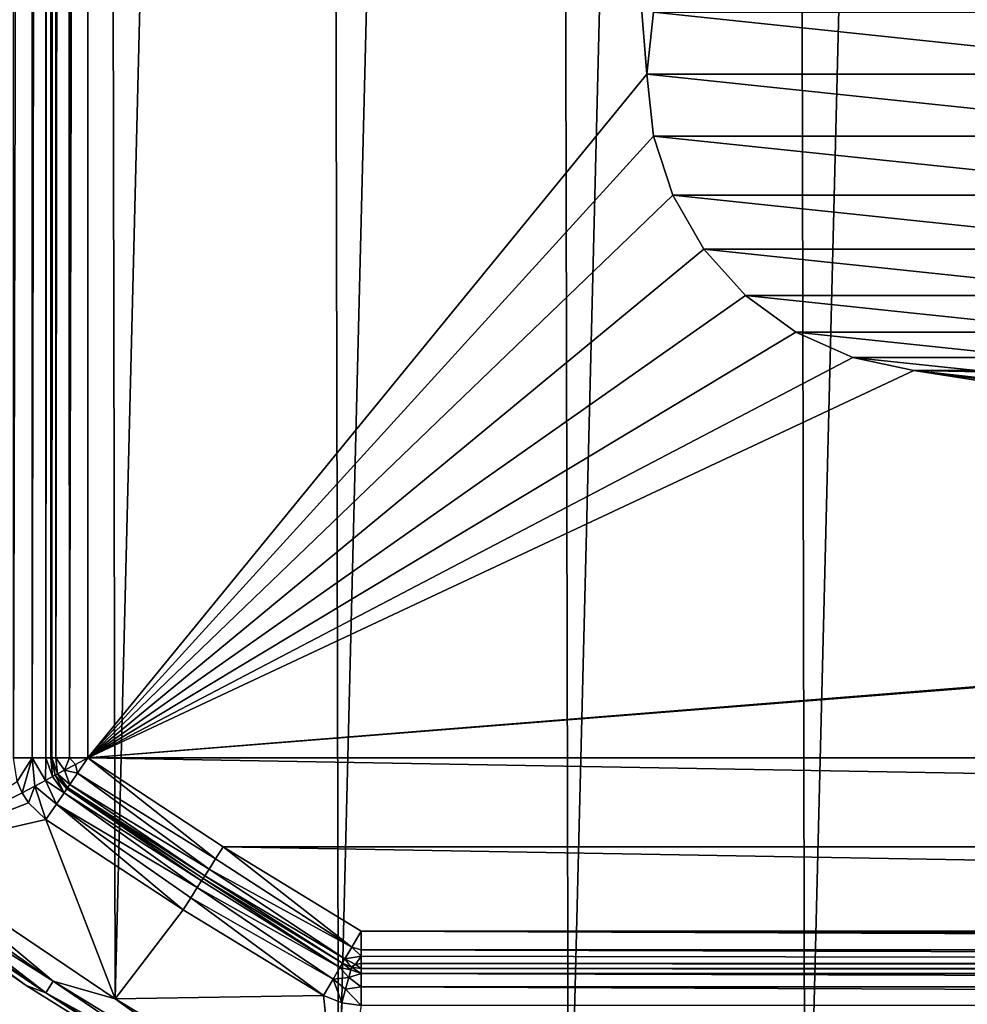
# Model space of a CAD drawing. Header units: millimetres. Extents: x -65 to 65, y -82 to 87.
# Tile 12 of 223: x -36 to -23, y -32 to -19. Entities that reach past the tile are written whole.
import ezdxf

# ---------------------------------------------------------------- set-up
doc = ezdxf.new("R2010")
doc.units = ezdxf.units.MM
doc.header["$LTSCALE"] = 101.851852
for name, color, linetype in [('1000', 7, 'CONTINUOUS'), ('1001', 7, 'CONTINUOUS'), ('1006', 7, 'CONTINUOUS'), ('1007', 7, 'CONTINUOUS'), ('1008', 7, 'CONTINUOUS'), ('1015', 7, 'CONTINUOUS'), ('811', 7, 'CONTINUOUS'), ('812', 7, 'CONTINUOUS'), ('817', 7, 'CONTINUOUS'), ('818', 7, 'CONTINUOUS'), ('821', 7, 'CONTINUOUS'), ('826', 7, 'CONTINUOUS'), ('827', 7, 'CONTINUOUS'), ('828', 7, 'CONTINUOUS'), ('829', 7, 'CONTINUOUS'), ('832', 7, 'CONTINUOUS'), ('843', 7, 'CONTINUOUS'), ('844', 7, 'CONTINUOUS'), ('948', 7, 'CONTINUOUS'), ('949', 7, 'CONTINUOUS'), ('952', 7, 'CONTINUOUS'), ('953', 7, 'CONTINUOUS'), ('997', 7, 'CONTINUOUS'), ('998', 7, 'CONTINUOUS')]:
    doc.layers.add(name, color=color, linetype=linetype)

msp = doc.modelspace()

# ---------------------------------------------------------------- linework, layer by layer
at = {"layer": '1000', "linetype": 'CONTINUOUS'}
for points in [[(-35.141, -28.883, 84.933), (-35, -28.676, 85), (-33.289, -30.032, 84.962), (-35.141, -28.883, 84.933)], [(-35, -28.676, 85), (-33.187, -29.87, 85), (-33.289, -30.032, 84.962), (-35, -28.676, 85)], [(-35.244, -29.034, 84.75), (-35.141, -28.883, 84.933), (-33.376, -30.169, 84.854), (-35.244, -29.034, 84.75)], [(-33.376, -30.169, 84.854), (-35.141, -28.883, 84.933), (-33.289, -30.032, 84.962), (-33.376, -30.169, 84.854)], [(-35.273, -29.075, 84.629), (-35.244, -29.034, 84.75), (-33.434, -30.26, 84.691), (-35.273, -29.075, 84.629)], [(-33.434, -30.26, 84.691), (-35.244, -29.034, 84.75), (-33.376, -30.169, 84.854), (-33.434, -30.26, 84.691)], [(-33.454, -30.293, 84.5), (-35.282, -29.089, 84.5), (-35.273, -29.075, 84.629), (-33.454, -30.293, 84.5)], [(-33.454, -30.293, 84.5), (-35.273, -29.075, 84.629), (-33.434, -30.26, 84.691), (-33.454, -30.293, 84.5)], [(-33.289, -30.032, 84.962), (-33.187, -29.87, 85), (-31.459, -31.216, 84.933), (-33.289, -30.032, 84.962)], [(-33.187, -29.87, 85), (-31.333, -31, 85), (-31.459, -31.216, 84.933), (-33.187, -29.87, 85)], [(-33.376, -30.169, 84.854), (-33.289, -30.032, 84.962), (-31.459, -31.216, 84.933), (-33.376, -30.169, 84.854)], [(-33.434, -30.26, 84.691), (-33.376, -30.169, 84.854), (-31.552, -31.374, 84.75), (-33.434, -30.26, 84.691)], [(-31.552, -31.374, 84.75), (-33.376, -30.169, 84.854), (-31.459, -31.216, 84.933), (-31.552, -31.374, 84.75)], [(-31.586, -31.431, 84.5), (-33.454, -30.293, 84.5), (-33.434, -30.26, 84.691), (-31.586, -31.431, 84.5)], [(-31.586, -31.431, 84.5), (-33.434, -30.26, 84.691), (-31.552, -31.374, 84.75), (-31.586, -31.431, 84.5)]]:
    msp.add_3dface(points, dxfattribs=at)
at = {"layer": '1001', "linetype": 'CONTINUOUS'}
for points in [[(-35.32, -29.144, 75.25), (-33.533, -30.416, 75.146), (-35.423, -29.295, 75.067), (-35.32, -29.144, 75.25)], [(-35.282, -29.089, 75.5), (-33.475, -30.325, 75.309), (-35.32, -29.144, 75.25), (-35.282, -29.089, 75.5)], [(-33.475, -30.325, 75.309), (-33.533, -30.416, 75.146), (-35.32, -29.144, 75.25), (-33.475, -30.325, 75.309)], [(-35.282, -29.089, 75.5), (-33.454, -30.293, 75.5), (-33.475, -30.325, 75.309), (-35.282, -29.089, 75.5)], [(-33.722, -30.715, 75), (-35.565, -29.502, 75), (-35.423, -29.295, 75.067), (-33.722, -30.715, 75)], [(-33.62, -30.553, 75.038), (-33.722, -30.715, 75), (-35.423, -29.295, 75.067), (-33.62, -30.553, 75.038)], [(-33.533, -30.416, 75.146), (-33.62, -30.553, 75.038), (-35.423, -29.295, 75.067), (-33.533, -30.416, 75.146)], [(-33.533, -30.416, 75.146), (-33.475, -30.325, 75.309), (-31.619, -31.489, 75.25), (-33.533, -30.416, 75.146)], [(-33.475, -30.325, 75.309), (-33.454, -30.293, 75.5), (-31.619, -31.489, 75.25), (-33.475, -30.325, 75.309)], [(-33.454, -30.293, 75.5), (-31.586, -31.431, 75.5), (-31.619, -31.489, 75.25), (-33.454, -30.293, 75.5)], [(-33.62, -30.553, 75.038), (-33.533, -30.416, 75.146), (-31.712, -31.647, 75.067), (-33.62, -30.553, 75.038)], [(-31.712, -31.647, 75.067), (-33.533, -30.416, 75.146), (-31.619, -31.489, 75.25), (-31.712, -31.647, 75.067)], [(-31.838, -31.863, 75), (-33.722, -30.715, 75), (-33.62, -30.553, 75.038), (-31.838, -31.863, 75)], [(-31.838, -31.863, 75), (-33.62, -30.553, 75.038), (-31.712, -31.647, 75.067), (-31.838, -31.863, 75)]]:
    msp.add_3dface(points, dxfattribs=at)
at = {"layer": '1006', "linetype": 'CONTINUOUS'}
for points in [[(-35.442, -28.909, 84.5), (-35.5, -28.676, 84.5), (-35.483, -28.676, 84.629), (-35.442, -28.909, 84.5)], [(-35.442, -28.909, 84.5), (-35.483, -28.676, 84.629), (-35.409, -28.892, 84.691), (-35.442, -28.909, 84.5)], [(-35.483, -28.676, 84.629), (-35.433, -28.676, 84.75), (-35.409, -28.892, 84.691), (-35.483, -28.676, 84.629)], [(-35.433, -28.676, 84.75), (-35.25, -28.676, 84.933), (-35.313, -28.841, 84.854), (-35.433, -28.676, 84.75)], [(-35.409, -28.892, 84.691), (-35.433, -28.676, 84.75), (-35.313, -28.841, 84.854), (-35.409, -28.892, 84.691)], [(-35.313, -28.841, 84.854), (-35.25, -28.676, 84.933), (-35.169, -28.765, 84.962), (-35.313, -28.841, 84.854)], [(-35.141, -28.883, 84.933), (-35.313, -28.841, 84.854), (-35.169, -28.765, 84.962), (-35.141, -28.883, 84.933)], [(-35.25, -28.676, 84.933), (-35, -28.676, 85), (-35.169, -28.765, 84.962), (-35.25, -28.676, 84.933)], [(-35, -28.676, 85), (-35.141, -28.883, 84.933), (-35.169, -28.765, 84.962), (-35, -28.676, 85)], [(-35.282, -29.089, 84.5), (-35.442, -28.909, 84.5), (-35.409, -28.892, 84.691), (-35.282, -29.089, 84.5)], [(-35.244, -29.034, 84.75), (-35.409, -28.892, 84.691), (-35.313, -28.841, 84.854), (-35.244, -29.034, 84.75)], [(-35.273, -29.075, 84.629), (-35.282, -29.089, 84.5), (-35.409, -28.892, 84.691), (-35.273, -29.075, 84.629)], [(-35.244, -29.034, 84.75), (-35.273, -29.075, 84.629), (-35.409, -28.892, 84.691), (-35.244, -29.034, 84.75)], [(-35.141, -28.883, 84.933), (-35.244, -29.034, 84.75), (-35.313, -28.841, 84.854), (-35.141, -28.883, 84.933)]]:
    msp.add_3dface(points, dxfattribs=at)
at = {"layer": '1007', "linetype": 'CONTINUOUS'}
for points in [[(-31.333, -31, 85), (-31.333, -31.25, 84.933), (-31.459, -31.216, 84.933), (-31.333, -31, 85)], [(-31.333, -31.335, 84.871), (-31.552, -31.374, 84.75), (-31.459, -31.216, 84.933), (-31.333, -31.335, 84.871)], [(-31.333, -31.25, 84.933), (-31.333, -31.335, 84.871), (-31.459, -31.216, 84.933), (-31.333, -31.25, 84.933)], [(-31.586, -31.431, 84.5), (-31.552, -31.374, 84.75), (-31.471, -31.481, 84.5), (-31.586, -31.431, 84.5)], [(-31.552, -31.374, 84.75), (-31.333, -31.335, 84.871), (-31.41, -31.449, 84.705), (-31.552, -31.374, 84.75)], [(-31.471, -31.481, 84.5), (-31.552, -31.374, 84.75), (-31.41, -31.449, 84.705), (-31.471, -31.481, 84.5)], [(-31.333, -31.335, 84.871), (-31.333, -31.433, 84.75), (-31.41, -31.449, 84.705), (-31.333, -31.335, 84.871)], [(-31.333, -31.433, 84.75), (-31.333, -31.5, 84.5), (-31.41, -31.449, 84.705), (-31.333, -31.433, 84.75)], [(-31.464, -31.483, 84.5), (-31.471, -31.481, 84.5), (-31.41, -31.449, 84.705), (-31.464, -31.483, 84.5)], [(-31.333, -31.5, 84.5), (-31.464, -31.483, 84.5), (-31.41, -31.449, 84.705), (-31.333, -31.5, 84.5)]]:
    msp.add_3dface(points, dxfattribs=at)
at = {"layer": '1008', "linetype": 'CONTINUOUS'}
for points in [[(-31.619, -31.489, 75.25), (-31.586, -31.431, 75.5), (-31.474, -31.519, 75.309), (-31.619, -31.489, 75.25)], [(-31.586, -31.431, 75.5), (-31.464, -31.483, 75.5), (-31.474, -31.519, 75.309), (-31.586, -31.431, 75.5)], [(-31.712, -31.647, 75.067), (-31.619, -31.489, 75.25), (-31.502, -31.624, 75.146), (-31.712, -31.647, 75.067)], [(-31.502, -31.624, 75.146), (-31.619, -31.489, 75.25), (-31.474, -31.519, 75.309), (-31.502, -31.624, 75.146)], [(-31.333, -31.567, 75.25), (-31.502, -31.624, 75.146), (-31.474, -31.519, 75.309), (-31.333, -31.567, 75.25)], [(-31.333, -31.567, 75.25), (-31.333, -31.75, 75.067), (-31.502, -31.624, 75.146), (-31.333, -31.567, 75.25)], [(-31.464, -31.483, 75.5), (-31.333, -31.567, 75.25), (-31.474, -31.519, 75.309), (-31.464, -31.483, 75.5)], [(-31.464, -31.483, 75.5), (-31.333, -31.5, 75.5), (-31.333, -31.567, 75.25), (-31.464, -31.483, 75.5)], [(-31.595, -31.965, 75), (-31.838, -31.863, 75), (-31.712, -31.647, 75.067), (-31.595, -31.965, 75)], [(-31.545, -31.78, 75.038), (-31.712, -31.647, 75.067), (-31.502, -31.624, 75.146), (-31.545, -31.78, 75.038)], [(-31.595, -31.965, 75), (-31.712, -31.647, 75.067), (-31.545, -31.78, 75.038), (-31.595, -31.965, 75)], [(-31.333, -31.75, 75.067), (-31.545, -31.78, 75.038), (-31.502, -31.624, 75.146), (-31.333, -31.75, 75.067)], [(-31.333, -32, 75), (-31.595, -31.965, 75), (-31.545, -31.78, 75.038), (-31.333, -32, 75)], [(-31.333, -31.75, 75.067), (-31.333, -32, 75), (-31.545, -31.78, 75.038), (-31.333, -31.75, 75.067)]]:
    msp.add_3dface(points, dxfattribs=at)
at = {"layer": '1015', "linetype": 'CONTINUOUS'}
for points in [[(-35.948, -28.994, 75), (-36, -28.676, 75), (-35.75, -28.676, 75.067), (-35.948, -28.994, 75)], [(-35.884, -29.143, 75), (-35.948, -28.994, 75), (-35.75, -28.676, 75.067), (-35.884, -29.143, 75)], [(-35.884, -29.143, 75), (-35.75, -28.676, 75.067), (-35.715, -29.054, 75.038), (-35.884, -29.143, 75)], [(-35.75, -28.676, 75.067), (-35.567, -28.676, 75.25), (-35.572, -28.978, 75.146), (-35.75, -28.676, 75.067)], [(-35.715, -29.054, 75.038), (-35.75, -28.676, 75.067), (-35.572, -28.978, 75.146), (-35.715, -29.054, 75.038)], [(-35.572, -28.978, 75.146), (-35.567, -28.676, 75.25), (-35.476, -28.927, 75.309), (-35.572, -28.978, 75.146)], [(-35.567, -28.676, 75.25), (-35.5, -28.676, 75.5), (-35.476, -28.927, 75.309), (-35.567, -28.676, 75.25)], [(-35.5, -28.676, 75.5), (-35.442, -28.909, 75.5), (-35.476, -28.927, 75.309), (-35.5, -28.676, 75.5)], [(-35.32, -29.144, 75.25), (-35.572, -28.978, 75.146), (-35.476, -28.927, 75.309), (-35.32, -29.144, 75.25)], [(-35.442, -28.909, 75.5), (-35.32, -29.144, 75.25), (-35.476, -28.927, 75.309), (-35.442, -28.909, 75.5)], [(-35.282, -29.089, 75.5), (-35.32, -29.144, 75.25), (-35.442, -28.909, 75.5), (-35.282, -29.089, 75.5)], [(-35.798, -29.279, 75), (-35.884, -29.143, 75), (-35.715, -29.054, 75.038), (-35.798, -29.279, 75)], [(-35.565, -29.502, 75), (-35.798, -29.279, 75), (-35.715, -29.054, 75.038), (-35.565, -29.502, 75)], [(-35.423, -29.295, 75.067), (-35.715, -29.054, 75.038), (-35.572, -28.978, 75.146), (-35.423, -29.295, 75.067)], [(-35.423, -29.295, 75.067), (-35.565, -29.502, 75), (-35.715, -29.054, 75.038), (-35.423, -29.295, 75.067)], [(-35.32, -29.144, 75.25), (-35.423, -29.295, 75.067), (-35.572, -28.978, 75.146), (-35.32, -29.144, 75.25)]]:
    msp.add_3dface(points, dxfattribs=at)
at = {"layer": '811', "linetype": 'CONTINUOUS'}
for points in [[(-35.884, -29.143, 75), (-37.533, -29.955, 75), (-35.948, -28.994, 75), (-35.884, -29.143, 75)], [(-35.798, -29.279, 75), (-37.533, -29.955, 75), (-35.884, -29.143, 75), (-35.798, -29.279, 75)], [(-35.565, -29.502, 75), (-37.533, -29.955, 75), (-35.798, -29.279, 75), (-35.565, -29.502, 75)], [(-34.637, -31.91, 75), (-37.533, -29.955, 75), (-35.565, -29.502, 75), (-34.637, -31.91, 75)], [(-33.722, -30.715, 75), (-34.637, -31.91, 75), (-35.565, -29.502, 75), (-33.722, -30.715, 75)], [(-31.838, -31.863, 75), (-34.637, -31.91, 75), (-33.722, -30.715, 75), (-31.838, -31.863, 75)], [(-31.64, -33.706, 75), (-34.637, -31.91, 75), (-31.838, -31.863, 75), (-31.64, -33.706, 75)], [(-31.595, -31.965, 75), (-31.64, -33.706, 75), (-31.838, -31.863, 75), (-31.595, -31.965, 75)], [(-31.333, -32, 75), (-31.64, -33.706, 75), (-31.595, -31.965, 75), (-31.333, -32, 75)]]:
    msp.add_3dface(points, dxfattribs=at)
at = {"layer": '812', "linetype": 'CONTINUOUS'}
for points in [[(-22.397, 82.986, 87.5), (-25.64, 81.685, 87.5), (-25.377, -36.798, 87.5), (-22.397, 82.986, 87.5)], [(-22.129, -38.085, 87.5), (-22.397, 82.986, 87.5), (-25.377, -36.798, 87.5), (-22.129, -38.085, 87.5)], [(-25.64, 81.685, 87.5), (-28.807, 80.21, 87.5), (-28.551, -35.337, 87.5), (-25.64, 81.685, 87.5)], [(-25.377, -36.798, 87.5), (-25.64, 81.685, 87.5), (-28.551, -35.337, 87.5), (-25.377, -36.798, 87.5)], [(-28.807, 80.21, 87.5), (-31.889, 78.565, 87.5), (-31.64, -33.706, 87.5), (-28.807, 80.21, 87.5)], [(-28.551, -35.337, 87.5), (-28.807, 80.21, 87.5), (-31.64, -33.706, 87.5), (-28.551, -35.337, 87.5)], [(-31.889, 78.565, 87.5), (-34.849, 76.775, 87.5), (-34.637, -31.91, 87.5), (-31.889, 78.565, 87.5)], [(-31.64, -33.706, 87.5), (-31.889, 78.565, 87.5), (-34.637, -31.91, 87.5), (-31.64, -33.706, 87.5)], [(-34.849, 76.775, 87.5), (-37.708, 74.83, 87.5), (-37.533, -29.955, 87.5), (-34.849, 76.775, 87.5)], [(-34.637, -31.91, 87.5), (-34.849, 76.775, 87.5), (-37.533, -29.955, 87.5), (-34.637, -31.91, 87.5)]]:
    msp.add_3dface(points, dxfattribs=at)
at = {"layer": '817', "linetype": 'CONTINUOUS'}
for points in [[(-35, -28.676, 85), (-35, 73.676, 85), (-27.5, -19.5, 85), (-35, -28.676, 85)], [(-27.5, -19.5, 85), (-35, 73.676, 85), (-27.413, -18.668, 85), (-27.5, -19.5, 85)], [(-35, -28.676, 85), (-27.5, -19.5, 85), (-27.413, -20.332, 85), (-35, -28.676, 85)], [(-27.154, -21.127, 85), (-35, -28.676, 85), (-27.413, -20.332, 85), (-27.154, -21.127, 85)], [(-26.736, -21.851, 85), (-35, -28.676, 85), (-27.154, -21.127, 85), (-26.736, -21.851, 85)], [(-26.177, -22.473, 85), (-35, -28.676, 85), (-26.736, -21.851, 85), (-26.177, -22.473, 85)], [(-25.5, -22.964, 85), (-35, -28.676, 85), (-26.177, -22.473, 85), (-25.5, -22.964, 85)], [(-24.736, -23.304, 85), (-35, -28.676, 85), (-25.5, -22.964, 85), (-24.736, -23.304, 85)], [(-23.918, -23.478, 85), (-35, -28.676, 85), (-24.736, -23.304, 85), (-23.918, -23.478, 85)], [(-35, -28.676, 85), (-23.918, -23.478, 85), (-5.709, -26.328, 85), (-35, -28.676, 85)], [(-5.709, -26.328, 85), (-23.918, -23.478, 85), (-5.928, -26.287, 85), (-5.709, -26.328, 85)], [(-5.928, -26.287, 85), (-23.918, -23.478, 85), (-5.928, -25.78, 85), (-5.928, -26.287, 85)], [(-5.928, -25.78, 85), (-23.918, -23.478, 85), (-5.605, -25.766, 85), (-5.928, -25.78, 85)], [(-5.605, -25.766, 85), (-23.918, -23.478, 85), (-5.596, -25.752, 85), (-5.605, -25.766, 85)], [(-5.596, -25.752, 85), (-23.918, -23.478, 85), (-5.588, -25.736, 85), (-5.596, -25.752, 85)], [(-5.588, -25.736, 85), (-23.918, -23.478, 85), (-5.58, -25.717, 85), (-5.588, -25.736, 85)], [(-5.58, -25.717, 85), (-23.918, -23.478, 85), (-5.574, -25.699, 85), (-5.58, -25.717, 85)], [(-5.574, -25.699, 85), (-23.918, -23.478, 85), (-5.568, -25.679, 85), (-5.574, -25.699, 85)], [(-5.568, -25.679, 85), (-23.918, -23.478, 85), (-5.562, -25.655, 85), (-5.568, -25.679, 85)], [(-5.562, -25.655, 85), (-23.918, -23.478, 85), (-5.558, -25.629, 85), (-5.562, -25.655, 85)], [(-5.558, -25.629, 85), (-23.918, -23.478, 85), (-5.554, -25.602, 85), (-5.558, -25.629, 85)], [(-5.554, -25.602, 85), (-23.918, -23.478, 85), (-5.552, -25.573, 85), (-5.554, -25.602, 85)], [(-5.552, -25.573, 85), (-23.918, -23.478, 85), (-5.55, -25.541, 85), (-5.552, -25.573, 85)], [(-5.55, -25.541, 85), (-23.918, -23.478, 85), (-5.549, -25.505, 85), (-5.55, -25.541, 85)], [(-5.549, -25.505, 85), (-23.918, -23.478, 85), (-5.549, -23.837, 85), (-5.549, -25.505, 85)], [(-5.549, -23.837, 85), (-23.918, -23.478, 85), (-5.547, -23.751, 85), (-5.549, -23.837, 85)], [(-5.547, -23.751, 85), (-23.918, -23.478, 85), (-5.54, -23.674, 85), (-5.547, -23.751, 85)], [(-5.54, -23.674, 85), (-23.918, -23.478, 85), (-5.529, -23.605, 85), (-5.54, -23.674, 85)], [(-5.529, -23.605, 85), (-23.918, -23.478, 85), (-5.514, -23.541, 85), (-5.529, -23.605, 85)], [(-23.918, -23.478, 85), (-23.082, -23.478, 85), (-5.514, -23.541, 85), (-23.918, -23.478, 85)], [(-5.54, -26.345, 85), (-35, -28.676, 85), (-5.709, -26.328, 85), (-5.54, -26.345, 85)], [(35, -28.676, 85), (-35, -28.676, 85), (-5.54, -26.345, 85), (35, -28.676, 85)], [(-33.187, -29.87, 85), (-35, -28.676, 85), (33.187, -29.87, 85), (-33.187, -29.87, 85)], [(33.187, -29.87, 85), (-35, -28.676, 85), (35, -28.676, 85), (33.187, -29.87, 85)], [(-31.333, -31, 85), (-33.187, -29.87, 85), (31.333, -31, 85), (-31.333, -31, 85)], [(31.333, -31, 85), (-33.187, -29.87, 85), (33.187, -29.87, 85), (31.333, -31, 85)]]:
    msp.add_3dface(points, dxfattribs=at)
at = {"layer": '818', "linetype": 'CONTINUOUS'}
for points in [[(-31.333, -31.5, 75.5), (-31.333, -31.5, 84.5), (31.333, -31.5, 84.5), (-31.333, -31.5, 75.5)], [(31.333, -31.5, 75.5), (-31.333, -31.5, 75.5), (31.333, -31.5, 84.5), (31.333, -31.5, 75.5)]]:
    msp.add_3dface(points, dxfattribs=at)
at = {"layer": '821', "linetype": 'CONTINUOUS'}
for points in [[(-35.5, 73.676, 75.5), (-35.5, 73.676, 84.5), (-35.5, -28.676, 84.5), (-35.5, 73.676, 75.5)], [(-35.5, -28.676, 75.5), (-35.5, 73.676, 75.5), (-35.5, -28.676, 84.5), (-35.5, -28.676, 75.5)]]:
    msp.add_3dface(points, dxfattribs=at)
at = {"layer": '826', "linetype": 'CONTINUOUS'}
for points in [[(-31.333, -31, 85), (31.333, -31, 85), (31.333, -31.129, 84.983), (-31.333, -31, 85)], [(-31.333, -31.25, 84.933), (-31.333, -31, 85), (31.333, -31.25, 84.933), (-31.333, -31.25, 84.933)], [(31.333, -31.25, 84.933), (-31.333, -31, 85), (31.333, -31.129, 84.983), (31.333, -31.25, 84.933)], [(-31.333, -31.335, 84.871), (-31.333, -31.25, 84.933), (31.333, -31.433, 84.75), (-31.333, -31.335, 84.871)], [(31.333, -31.433, 84.75), (-31.333, -31.25, 84.933), (31.333, -31.25, 84.933), (31.333, -31.433, 84.75)], [(-31.333, -31.433, 84.75), (-31.333, -31.335, 84.871), (31.333, -31.433, 84.75), (-31.333, -31.433, 84.75)], [(31.333, -31.5, 84.5), (-31.333, -31.5, 84.5), (-31.333, -31.433, 84.75), (31.333, -31.5, 84.5)], [(31.333, -31.5, 84.5), (-31.333, -31.433, 84.75), (31.333, -31.477, 84.65), (31.333, -31.5, 84.5)], [(31.333, -31.477, 84.65), (-31.333, -31.433, 84.75), (31.333, -31.433, 84.75), (31.333, -31.477, 84.65)]]:
    msp.add_3dface(points, dxfattribs=at)
at = {"layer": '827', "linetype": 'CONTINUOUS'}
for points in [[(-35.5, -28.676, 84.5), (-35.5, 73.676, 84.5), (-35.433, 73.676, 84.75), (-35.5, -28.676, 84.5)], [(-35.483, -28.676, 84.629), (-35.5, -28.676, 84.5), (-35.433, 73.676, 84.75), (-35.483, -28.676, 84.629)], [(-35.433, -28.676, 84.75), (-35.483, -28.676, 84.629), (-35.433, 73.676, 84.75), (-35.433, -28.676, 84.75)], [(-35.25, -28.676, 84.933), (-35.433, -28.676, 84.75), (-35.31, 73.676, 84.893), (-35.25, -28.676, 84.933)], [(-35.31, 73.676, 84.893), (-35.433, -28.676, 84.75), (-35.433, 73.676, 84.75), (-35.31, 73.676, 84.893)], [(-35.25, 73.676, 84.933), (-35.25, -28.676, 84.933), (-35.31, 73.676, 84.893), (-35.25, 73.676, 84.933)], [(-35, 73.676, 85), (-35, -28.676, 85), (-35.25, -28.676, 84.933), (-35, 73.676, 85)], [(-35, 73.676, 85), (-35.25, -28.676, 84.933), (-35.25, 73.676, 84.933), (-35, 73.676, 85)]]:
    msp.add_3dface(points, dxfattribs=at)
at = {"layer": '828', "linetype": 'CONTINUOUS'}
for points in [[(-36, -28.676, 75), (-36, 73.676, 75), (-35.75, 73.676, 75.067), (-36, -28.676, 75)], [(-35.75, -28.676, 75.067), (-36, -28.676, 75), (-35.75, 73.676, 75.067), (-35.75, -28.676, 75.067)], [(-35.567, -28.676, 75.25), (-35.75, -28.676, 75.067), (-35.567, 73.676, 75.25), (-35.567, -28.676, 75.25)], [(-35.567, 73.676, 75.25), (-35.75, -28.676, 75.067), (-35.75, 73.676, 75.067), (-35.567, 73.676, 75.25)], [(-35.5, 73.676, 75.5), (-35.5, -28.676, 75.5), (-35.567, -28.676, 75.25), (-35.5, 73.676, 75.5)], [(-35.5, 73.676, 75.5), (-35.567, -28.676, 75.25), (-35.567, 73.676, 75.25), (-35.5, 73.676, 75.5)]]:
    msp.add_3dface(points, dxfattribs=at)
at = {"layer": '829', "linetype": 'CONTINUOUS'}
for points in [[(-31.333, -31.5, 75.5), (31.333, -31.5, 75.5), (31.333, -31.567, 75.25), (-31.333, -31.5, 75.5)], [(-31.333, -31.567, 75.25), (-31.333, -31.5, 75.5), (31.333, -31.567, 75.25), (-31.333, -31.567, 75.25)], [(-31.333, -31.75, 75.067), (-31.333, -31.567, 75.25), (31.333, -31.75, 75.067), (-31.333, -31.75, 75.067)], [(31.333, -31.75, 75.067), (-31.333, -31.567, 75.25), (31.333, -31.567, 75.25), (31.333, -31.75, 75.067)], [(31.333, -32, 75), (-31.333, -32, 75), (-31.333, -31.75, 75.067), (31.333, -32, 75)], [(31.333, -32, 75), (-31.333, -31.75, 75.067), (31.333, -31.75, 75.067), (31.333, -32, 75)]]:
    msp.add_3dface(points, dxfattribs=at)
at = {"layer": '832', "linetype": 'CONTINUOUS'}
for points in [[(-19.5, -19.5, 84.5), (-27.5, -19.5, 84.5), (-27.413, -18.668, 84.5), (-19.5, -19.5, 84.5)], [(-19.587, -18.668, 84.5), (-19.5, -19.5, 84.5), (-27.413, -18.668, 84.5), (-19.587, -18.668, 84.5)], [(-27.413, -20.332, 84.5), (-27.5, -19.5, 84.5), (-19.587, -20.332, 84.5), (-27.413, -20.332, 84.5)], [(-19.587, -20.332, 84.5), (-27.5, -19.5, 84.5), (-19.5, -19.5, 84.5), (-19.587, -20.332, 84.5)], [(-27.154, -21.127, 84.5), (-27.413, -20.332, 84.5), (-19.846, -21.127, 84.5), (-27.154, -21.127, 84.5)], [(-19.846, -21.127, 84.5), (-27.413, -20.332, 84.5), (-19.587, -20.332, 84.5), (-19.846, -21.127, 84.5)], [(-26.736, -21.851, 84.5), (-27.154, -21.127, 84.5), (-20.264, -21.851, 84.5), (-26.736, -21.851, 84.5)], [(-20.264, -21.851, 84.5), (-27.154, -21.127, 84.5), (-19.846, -21.127, 84.5), (-20.264, -21.851, 84.5)], [(-26.177, -22.473, 84.5), (-26.736, -21.851, 84.5), (-20.823, -22.473, 84.5), (-26.177, -22.473, 84.5)], [(-20.823, -22.473, 84.5), (-26.736, -21.851, 84.5), (-20.264, -21.851, 84.5), (-20.823, -22.473, 84.5)], [(-25.5, -22.964, 84.5), (-26.177, -22.473, 84.5), (-21.5, -22.964, 84.5), (-25.5, -22.964, 84.5)], [(-21.5, -22.964, 84.5), (-26.177, -22.473, 84.5), (-20.823, -22.473, 84.5), (-21.5, -22.964, 84.5)], [(-24.736, -23.304, 84.5), (-25.5, -22.964, 84.5), (-22.264, -23.304, 84.5), (-24.736, -23.304, 84.5)], [(-22.264, -23.304, 84.5), (-25.5, -22.964, 84.5), (-21.5, -22.964, 84.5), (-22.264, -23.304, 84.5)], [(-23.918, -23.478, 84.5), (-24.736, -23.304, 84.5), (-23.082, -23.478, 84.5), (-23.918, -23.478, 84.5)], [(-23.082, -23.478, 84.5), (-24.736, -23.304, 84.5), (-22.264, -23.304, 84.5), (-23.082, -23.478, 84.5)]]:
    msp.add_3dface(points, dxfattribs=at)
at = {"layer": '843', "linetype": 'CONTINUOUS'}
for points in [[(-27.5, -19.5, 85), (-27.413, -18.668, 85), (-27.5, -19.5, 84.5), (-27.5, -19.5, 85)], [(-27.5, -19.5, 84.5), (-27.413, -18.668, 85), (-27.413, -18.668, 84.5), (-27.5, -19.5, 84.5)]]:
    msp.add_3dface(points, dxfattribs=at)
at = {"layer": '844', "linetype": 'CONTINUOUS'}
for points in [[(-27.413, -20.332, 85), (-27.5, -19.5, 85), (-27.413, -20.332, 84.5), (-27.413, -20.332, 85)], [(-27.5, -19.5, 85), (-27.5, -19.5, 84.5), (-27.413, -20.332, 84.5), (-27.5, -19.5, 85)], [(-27.154, -21.127, 85), (-27.413, -20.332, 85), (-27.154, -21.127, 84.5), (-27.154, -21.127, 85)], [(-27.413, -20.332, 85), (-27.413, -20.332, 84.5), (-27.154, -21.127, 84.5), (-27.413, -20.332, 85)], [(-26.736, -21.851, 85), (-27.154, -21.127, 85), (-26.736, -21.851, 84.5), (-26.736, -21.851, 85)], [(-27.154, -21.127, 85), (-27.154, -21.127, 84.5), (-26.736, -21.851, 84.5), (-27.154, -21.127, 85)], [(-26.177, -22.473, 85), (-26.736, -21.851, 85), (-26.177, -22.473, 84.5), (-26.177, -22.473, 85)], [(-26.736, -21.851, 85), (-26.736, -21.851, 84.5), (-26.177, -22.473, 84.5), (-26.736, -21.851, 85)], [(-25.5, -22.964, 85), (-26.177, -22.473, 85), (-25.5, -22.964, 84.5), (-25.5, -22.964, 85)], [(-26.177, -22.473, 85), (-26.177, -22.473, 84.5), (-25.5, -22.964, 84.5), (-26.177, -22.473, 85)], [(-24.736, -23.304, 85), (-25.5, -22.964, 85), (-24.736, -23.304, 84.5), (-24.736, -23.304, 85)], [(-25.5, -22.964, 85), (-25.5, -22.964, 84.5), (-24.736, -23.304, 84.5), (-25.5, -22.964, 85)], [(-23.918, -23.478, 85), (-24.736, -23.304, 85), (-23.918, -23.478, 84.5), (-23.918, -23.478, 85)], [(-24.736, -23.304, 85), (-24.736, -23.304, 84.5), (-23.918, -23.478, 84.5), (-24.736, -23.304, 85)], [(-23.082, -23.478, 85), (-23.918, -23.478, 85), (-23.082, -23.478, 84.5), (-23.082, -23.478, 85)], [(-23.918, -23.478, 85), (-23.918, -23.478, 84.5), (-23.082, -23.478, 84.5), (-23.918, -23.478, 85)]]:
    msp.add_3dface(points, dxfattribs=at)
at = {"layer": '948', "linetype": 'CONTINUOUS'}
for points in [[(-35.831, -31.732, 87), (-38.69, -29.731, 87), (-35.831, -31.732, 75.5), (-35.831, -31.732, 87)], [(-35.831, -31.732, 75.5), (-38.69, -29.731, 87), (-38.69, -29.731, 75.5), (-35.831, -31.732, 75.5)], [(-32.868, -33.578, 87), (-35.831, -31.732, 87), (-32.868, -33.578, 75.5), (-32.868, -33.578, 87)], [(-32.868, -33.578, 75.5), (-35.831, -31.732, 87), (-35.831, -31.732, 75.5), (-32.868, -33.578, 75.5)]]:
    msp.add_3dface(points, dxfattribs=at)
at = {"layer": '949', "linetype": 'CONTINUOUS'}
for points in [[(-33.454, -30.293, 75.5), (-35.282, -29.089, 75.5), (-33.454, -30.293, 84.5), (-33.454, -30.293, 75.5)], [(-33.454, -30.293, 84.5), (-35.282, -29.089, 75.5), (-35.282, -29.089, 84.5), (-33.454, -30.293, 84.5)], [(-31.586, -31.431, 75.5), (-33.454, -30.293, 75.5), (-31.586, -31.431, 84.5), (-31.586, -31.431, 75.5)], [(-31.586, -31.431, 84.5), (-33.454, -30.293, 75.5), (-33.454, -30.293, 84.5), (-31.586, -31.431, 84.5)]]:
    msp.add_3dface(points, dxfattribs=at)
at = {"layer": '952', "linetype": 'CONTINUOUS'}
for points in [[(-35.565, -31.827, 87.25), (-38.678, -29.428, 87.433), (-38.787, -29.575, 87.25), (-35.565, -31.827, 87.25)], [(-35.465, -31.674, 87.433), (-37.533, -29.955, 87.5), (-38.678, -29.428, 87.433), (-35.465, -31.674, 87.433)], [(-35.465, -31.674, 87.433), (-38.678, -29.428, 87.433), (-35.565, -31.827, 87.25), (-35.465, -31.674, 87.433)], [(-38.69, -29.731, 87), (-35.831, -31.732, 87), (-38.787, -29.575, 87.25), (-38.69, -29.731, 87)], [(-35.831, -31.732, 87), (-35.565, -31.827, 87.25), (-38.787, -29.575, 87.25), (-35.831, -31.732, 87)], [(-34.637, -31.91, 87.5), (-37.533, -29.955, 87.5), (-35.465, -31.674, 87.433), (-34.637, -31.91, 87.5)], [(-32.213, -33.879, 87.25), (-35.465, -31.674, 87.433), (-35.565, -31.827, 87.25), (-32.213, -33.879, 87.25)], [(-32.122, -33.72, 87.433), (-34.637, -31.91, 87.5), (-35.465, -31.674, 87.433), (-32.122, -33.72, 87.433)], [(-32.122, -33.72, 87.433), (-35.465, -31.674, 87.433), (-32.213, -33.879, 87.25), (-32.122, -33.72, 87.433)], [(-35.831, -31.732, 87), (-32.868, -33.578, 87), (-35.565, -31.827, 87.25), (-35.831, -31.732, 87)], [(-32.868, -33.578, 87), (-32.213, -33.879, 87.25), (-35.565, -31.827, 87.25), (-32.868, -33.578, 87)], [(-31.64, -33.706, 87.5), (-34.637, -31.91, 87.5), (-32.122, -33.72, 87.433), (-31.64, -33.706, 87.5)]]:
    msp.add_3dface(points, dxfattribs=at)
at = {"layer": '953', "linetype": 'CONTINUOUS'}
for points in [[(-35.465, -31.674, 75.067), (-38.788, -29.575, 75.25), (-38.678, -29.428, 75.067), (-35.465, -31.674, 75.067)], [(-37.533, -29.955, 75), (-35.465, -31.674, 75.067), (-38.678, -29.428, 75.067), (-37.533, -29.955, 75)], [(-35.565, -31.827, 75.25), (-38.69, -29.731, 75.5), (-38.788, -29.575, 75.25), (-35.565, -31.827, 75.25)], [(-35.565, -31.827, 75.25), (-38.788, -29.575, 75.25), (-35.465, -31.674, 75.067), (-35.565, -31.827, 75.25)], [(-35.831, -31.732, 75.5), (-38.69, -29.731, 75.5), (-35.565, -31.827, 75.25), (-35.831, -31.732, 75.5)], [(-37.533, -29.955, 75), (-34.637, -31.91, 75), (-35.465, -31.674, 75.067), (-37.533, -29.955, 75)], [(-32.122, -33.721, 75.067), (-35.565, -31.827, 75.25), (-35.465, -31.674, 75.067), (-32.122, -33.721, 75.067)], [(-34.637, -31.91, 75), (-32.122, -33.721, 75.067), (-35.465, -31.674, 75.067), (-34.637, -31.91, 75)], [(-32.868, -33.578, 75.5), (-35.831, -31.732, 75.5), (-35.565, -31.827, 75.25), (-32.868, -33.578, 75.5)], [(-32.213, -33.88, 75.25), (-32.868, -33.578, 75.5), (-35.565, -31.827, 75.25), (-32.213, -33.88, 75.25)], [(-32.213, -33.88, 75.25), (-35.565, -31.827, 75.25), (-32.122, -33.721, 75.067), (-32.213, -33.88, 75.25)], [(-34.637, -31.91, 75), (-31.64, -33.706, 75), (-32.122, -33.721, 75.067), (-34.637, -31.91, 75)]]:
    msp.add_3dface(points, dxfattribs=at)
at = {"layer": '997', "linetype": 'CONTINUOUS'}
for points in [[(-35.5, -28.676, 75.5), (-35.5, -28.676, 84.5), (-35.442, -28.909, 84.5), (-35.5, -28.676, 75.5)], [(-35.5, -28.676, 75.5), (-35.442, -28.909, 84.5), (-35.442, -28.909, 75.5), (-35.5, -28.676, 75.5)], [(-35.282, -29.089, 84.5), (-35.282, -29.089, 75.5), (-35.442, -28.909, 75.5), (-35.282, -29.089, 84.5)], [(-35.442, -28.909, 84.5), (-35.282, -29.089, 84.5), (-35.442, -28.909, 75.5), (-35.442, -28.909, 84.5)]]:
    msp.add_3dface(points, dxfattribs=at)
at = {"layer": '998', "linetype": 'CONTINUOUS'}
for points in [[(-31.586, -31.431, 75.5), (-31.586, -31.431, 84.5), (-31.471, -31.481, 84.5), (-31.586, -31.431, 75.5)], [(-31.464, -31.483, 84.5), (-31.586, -31.431, 75.5), (-31.471, -31.481, 84.5), (-31.464, -31.483, 84.5)], [(-31.586, -31.431, 75.5), (-31.464, -31.483, 84.5), (-31.464, -31.483, 75.5), (-31.586, -31.431, 75.5)], [(-31.333, -31.5, 84.5), (-31.333, -31.5, 75.5), (-31.464, -31.483, 75.5), (-31.333, -31.5, 84.5)], [(-31.464, -31.483, 84.5), (-31.333, -31.5, 84.5), (-31.464, -31.483, 75.5), (-31.464, -31.483, 84.5)]]:
    msp.add_3dface(points, dxfattribs=at)

doc.saveas('drawing.dxf')
